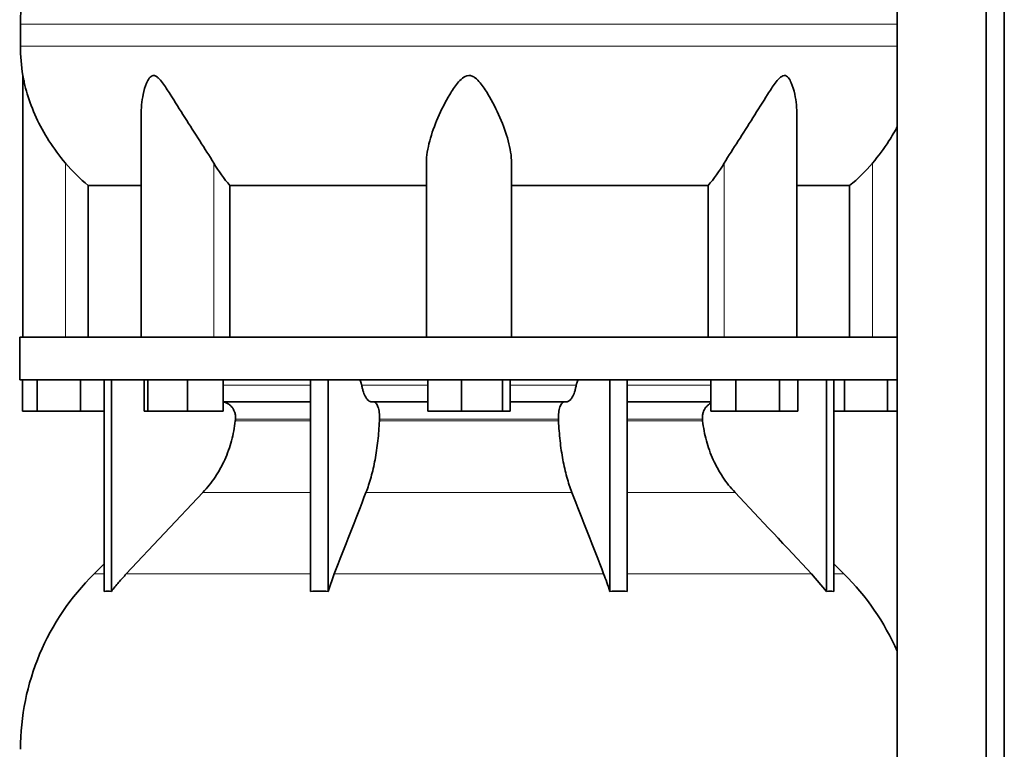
# Model space of a CAD drawing. Header units: millimetres. Extents: x 447 to 1322, y -2015 to 1714.
# Tile 25 of 31: x 946 to 1258, y 297 to 528. Entities that reach past the tile are written whole.
import ezdxf

# ---------------------------------------------------------------- set-up
doc = ezdxf.new("R2010")
doc.units = ezdxf.units.MM
doc.layers.add('MID_454-4', color=7, linetype='Continuous')
doc.layers.add('VSI454_DIFFUSORE', color=7, linetype='Continuous')

# ---------------------------------------------------------------- blocks, each defined once
blk = doc.blocks.new('SE3')
at = {"layer": 'MID_454-4', "color": 7, "linetype": 'Continuous', "lineweight": 35}
for p, q in [((1224.07, 920.53), (1224.07, -31.47)), ((1252.21, -31.47), (1252.21, 920.53)), ((1258, -31.47), (1258, 920.53)), ((1224, 517.4), (1224, 427.53)), ((1224, 414.03), (1224, 299.59))]:
    blk.add_line(p, q, dxfattribs=at)
at = {"layer": 'VSI454_DIFFUSORE', "color": 4, "linetype": 'Continuous', "lineweight": 9}
for p, q in [((945.95, 526.82), (1224.05, 526.82)), ((1224.05, 519.78), (945.95, 519.78)), ((960.21, 427.53), (960.21, 482.74)), ((1007.24, 427.53), (1007.24, 482.74)), ((1169.17, 427.53), (1169.17, 482.74)), ((1216.21, 427.53), (1216.21, 482.74)), ((1010.25, 412.25), (1037.98, 412.25)), ((1054.19, 412.25), (1075.19, 412.25)), ((1101.23, 412.25), (1122.22, 412.25)), ((1138.43, 412.25), (1164.91, 412.25)), ((1014.09, 400.97), (1037.98, 400.97)), ((1037.98, 401.53), (1014.15, 401.53)), ((1059.8, 400.97), (1116.61, 400.97)), ((1116.59, 401.53), (1059.83, 401.53)), ((1162.26, 401.53), (1138.43, 401.53)), ((1138.43, 400.97), (1162.32, 400.97)), ((1003.81, 378.27), (1037.98, 378.27)), ((1055.54, 378.27), (1120.87, 378.27)), ((1138.43, 378.27), (1172.6, 378.27)), ((972.5, 352.44), (969.28, 352.44)), ((979.51, 352.44), (1037.98, 352.44)), ((1045.48, 352.44), (1130.93, 352.44)), ((1138.43, 352.44), (1196.9, 352.44)), ((1203.92, 352.44), (1207.14, 352.44))]:
    blk.add_line(p, q, dxfattribs=at)
at = {"layer": 'VSI454_DIFFUSORE', "color": 7, "linetype": 'Continuous', "lineweight": 35}
for p, q in [((945.95, 526.82), (945.95, 519.78)), ((1224.01, 526.82), (1224.01, 519.78)), ((946.71, 510.51), (946.71, 427.53)), ((984.2, 497.8), (984.2, 427.53)), ((1192.22, 427.53), (1192.22, 497.82)), ((1074.71, 427.53), (1074.71, 482.74)), ((1101.71, 427.53), (1101.71, 482.74)), ((967.46, 475.59), (984.2, 475.59)), ((967.46, 427.53), (967.46, 475.59)), ((1012.37, 475.59), (1074.71, 475.59)), ((1012.37, 427.53), (1012.37, 475.59)), ((1101.71, 475.59), (1164.04, 475.59)), ((1164.04, 475.59), (1164.04, 427.53)), ((1192.22, 475.59), (1208.95, 475.59)), ((1208.95, 475.59), (1208.95, 427.53)), ((1224.06, 427.53), (945.71, 427.53)), ((945.71, 427.53), (945.71, 414.03)), ((1224.06, 427.53), (1224.06, 414.03)), ((1224.06, 414.03), (945.71, 414.03)), ((946.56, 404.03), (946.56, 414.03)), ((951.3, 404.03), (951.3, 414.03)), ((964.95, 404.03), (964.95, 414.03)), ((972.5, 346.91), (972.5, 414.03)), ((974.79, 346.91), (974.79, 414.03)), ((985.14, 404.03), (985.14, 414.03)), ((986.35, 404.03), (986.35, 414.03)), ((998.9, 404.03), (998.9, 414.03)), ((1010.25, 404.03), (1010.25, 414.03)), ((1037.98, 346.91), (1037.98, 414.03)), ((1043.53, 346.91), (1043.53, 414.03)), ((1075.19, 404.03), (1075.19, 414.03)), ((1085.8, 404.03), (1085.8, 414.03)), ((1098.82, 404.03), (1098.82, 414.03)), ((1101.23, 404.03), (1101.23, 414.03)), ((1132.89, 346.91), (1132.89, 414.03)), ((1138.43, 346.91), (1138.43, 414.03)), ((1164.91, 404.03), (1164.91, 414.03)), ((1172.86, 404.03), (1172.86, 414.03)), ((1186.66, 404.03), (1186.66, 414.03)), ((1192.52, 404.03), (1192.52, 414.03)), ((1201.62, 346.91), (1201.62, 414.03)), ((1203.92, 346.91), (1203.92, 414.03)), ((1207.3, 404.03), (1207.3, 414.03)), ((1220.95, 404.03), (1220.95, 414.03)), ((1037.98, 407.03), (1010.25, 407.03)), ((1075.19, 407.03), (1057.32, 407.03)), ((1119.09, 407.03), (1101.23, 407.03)), ((1164.91, 407.03), (1138.43, 407.03)), ((951.3, 404.03), (946.56, 404.03)), ((964.95, 404.03), (951.3, 404.03)), ((972.5, 404.03), (964.95, 404.03)), ((986.35, 404.03), (985.14, 404.03)), ((998.9, 404.03), (986.35, 404.03)), ((1010.25, 404.03), (998.9, 404.03)), ((1085.8, 404.03), (1075.19, 404.03)), ((1098.82, 404.03), (1085.8, 404.03)), ((1101.23, 404.03), (1098.82, 404.03)), ((1172.86, 404.03), (1164.91, 404.03)), ((1186.66, 404.03), (1172.86, 404.03)), ((1192.52, 404.03), (1186.66, 404.03)), ((1207.3, 404.03), (1203.92, 404.03)), ((1220.95, 404.03), (1207.3, 404.03)), ((1224, 404.03), (1220.95, 404.03)), ((1003.81, 378.27), (979.51, 352.44)), ((972.5, 355.6), (969.28, 352.44)), ((1207.14, 352.44), (1203.92, 355.6)), ((1043.53, 346.91), (1045.48, 352.44)), ((1196.9, 352.44), (1201.62, 346.91))]:
    blk.add_line(p, q, dxfattribs=at)
for centre, radius, start, end in [((1023.94, 526.82), 77.98, 134.5, 180), ((1003.37, 519.78), 57.42, 180, 189.2923), ((1023.94, 296.82), 77.98, 134.5, 180), ((1152.48, 296.82), 77.98, 23.4816, 45.5)]:
    blk.add_arc(centre, radius, start, end, dxfattribs=at)
for points, knots in [([(960.21, 482.74), (958.27, 485.02), (956.54, 487.37), (953.43, 492.23), (952.06, 494.73), (949.78, 499.69), (948.85, 502.19), (947.74, 505.9), (947.42, 507.12), (947.04, 508.8), (946.93, 509.34), (946.8, 510), (946.76, 510.19), (946.72, 510.44), (946.71, 510.51), (946.71, 510.51)], [0, 0, 0, 0, 0.125, 0.125, 0.25, 0.25, 0.375, 0.375, 0.4375, 0.4375, 0.46875, 0.46875, 0.484375, 0.484375, 0.4979292, 0.4979292, 0.4979292, 0.4979292]), ([(1007.24, 482.74), (1005.88, 485.01), (1004.37, 487.36), (1001.25, 492.21), (999.65, 494.71), (996.51, 499.66), (994.97, 502.16), (992.61, 505.86), (991.82, 507.08), (990.56, 508.76), (990.12, 509.3), (989.4, 509.97), (989.15, 510.16), (988.62, 510.44), (988.35, 510.52), (987.57, 510.48), (987.12, 510.1), (986.44, 509.18), (986.17, 508.64), (985.46, 506.94), (985.13, 505.74), (984.41, 502.32), (984.2, 500.05), (984.2, 497.8)], [0, 0, 0, 0, 0.125, 0.125, 0.25, 0.25, 0.375, 0.375, 0.4375, 0.4375, 0.46875, 0.46875, 0.484375, 0.484375, 0.5, 0.5, 0.53125, 0.53125, 0.5625, 0.5625, 0.625, 0.625, 0.7380464, 0.7380464, 0.7380464, 0.7380464]), ([(1101.71, 482.74), (1101.71, 485.01), (1101.31, 487.36), (1100.01, 492.21), (1099.1, 494.71), (1096.94, 499.66), (1095.7, 502.16), (1093.47, 505.86), (1092.67, 507.08), (1091.27, 508.76), (1090.77, 509.3), (1089.87, 509.97), (1089.56, 510.16), (1088.86, 510.44), (1088.49, 510.52), (1087.37, 510.48), (1086.68, 510.1), (1085.53, 509.18), (1085.03, 508.64), (1083.64, 506.94), (1082.86, 505.74), (1080.68, 502.09), (1079.42, 499.56), (1077.28, 494.62), (1076.4, 492.18), (1075.11, 487.38), (1074.71, 485), (1074.71, 482.74)], [0, 0, 0, 0, 0.125, 0.125, 0.25, 0.25, 0.375, 0.375, 0.4375, 0.4375, 0.46875, 0.46875, 0.484375, 0.484375, 0.5, 0.5, 0.53125, 0.53125, 0.5625, 0.5625, 0.625, 0.625, 0.75, 0.75, 0.875, 0.875, 1, 1, 1, 1]), ([(1192.22, 497.81), (1192.22, 500.08), (1192, 502.37), (1191.25, 505.86), (1190.91, 507.08), (1190.19, 508.76), (1189.91, 509.3), (1189.37, 509.97), (1189.17, 510.16), (1188.72, 510.44), (1188.46, 510.52), (1187.67, 510.48), (1187.13, 510.1), (1186.19, 509.18), (1185.76, 508.64), (1184.5, 506.94), (1183.72, 505.74), (1181.4, 502.09), (1179.84, 499.56), (1176.71, 494.62), (1175.14, 492.18), (1172.06, 487.38), (1170.53, 485), (1169.17, 482.74)], [0.2605527, 0.2605527, 0.2605527, 0.2605527, 0.375, 0.375, 0.4375, 0.4375, 0.46875, 0.46875, 0.484375, 0.484375, 0.5, 0.5, 0.53125, 0.53125, 0.5625, 0.5625, 0.625, 0.625, 0.75, 0.75, 0.875, 0.875, 1, 1, 1, 1]), ([(1224.07, 494.34), (1223.26, 492.79), (1222.37, 491.26), (1219.87, 487.36), (1218.12, 484.99), (1216.21, 482.74)], [0.7963982, 0.7963982, 0.7963982, 0.7963982, 0.875, 0.875, 1, 1, 1, 1]), ([(1053.13, 414.03), (1053.19, 414.03), (1053.24, 414.02), (1053.35, 413.98), (1053.41, 413.95), (1053.56, 413.83), (1053.67, 413.7), (1053.86, 413.39), (1053.94, 413.2), (1054.05, 412.87), (1054.08, 412.75), (1054.14, 412.51), (1054.17, 412.38), (1054.19, 412.25)], [0, 0, 0, 0, 0.125, 0.125, 0.25, 0.25, 0.5, 0.5, 0.75, 0.75, 0.875, 0.875, 1, 1, 1, 1]), ([(1057.32, 407.03), (1056.99, 407.03), (1056.67, 407.15), (1056.2, 407.51), (1056.04, 407.66), (1055.75, 408.01), (1055.6, 408.22), (1055.19, 408.91), (1054.94, 409.47), (1054.62, 410.44), (1054.52, 410.78), (1054.34, 411.5), (1054.26, 411.87), (1054.19, 412.25)], [0, 0, 0, 0, 0.25, 0.25, 0.375, 0.375, 0.5, 0.5, 0.75, 0.75, 0.875, 0.875, 1, 1, 1, 1]), ([(1119.09, 407.03), (1119.42, 407.03), (1119.74, 407.15), (1120.21, 407.51), (1120.37, 407.66), (1120.67, 408.01), (1120.81, 408.22), (1121.23, 408.91), (1121.47, 409.47), (1121.8, 410.44), (1121.9, 410.78), (1122.07, 411.5), (1122.15, 411.87), (1122.22, 412.25)], [0, 0, 0, 0, 0.25, 0.25, 0.375, 0.375, 0.5, 0.5, 0.75, 0.75, 0.875, 0.875, 1, 1, 1, 1]), ([(1123.28, 414.03), (1123.23, 414.03), (1123.17, 414.02), (1123.06, 413.98), (1123.01, 413.95), (1122.85, 413.83), (1122.75, 413.7), (1122.56, 413.39), (1122.47, 413.2), (1122.36, 412.87), (1122.33, 412.75), (1122.27, 412.51), (1122.24, 412.38), (1122.22, 412.25)], [0, 0, 0, 0, 0.125, 0.125, 0.25, 0.25, 0.5, 0.5, 0.75, 0.75, 0.875, 0.875, 1, 1, 1, 1]), ([(1014.15, 401.53), (1014.18, 401.87), (1014.18, 402.23), (1014.11, 402.92), (1014.04, 403.26), (1013.84, 403.92), (1013.71, 404.24), (1013.38, 404.85), (1013.19, 405.13), (1012.87, 405.51), (1012.76, 405.64), (1012.52, 405.87), (1012.39, 405.98), (1012, 406.29), (1011.72, 406.46), (1011.28, 406.67), (1011.13, 406.73), (1010.82, 406.84), (1010.67, 406.89), (1010.43, 406.94), (1010.35, 406.96), (1010.26, 406.97)], [0, 0, 0, 0, 0.125, 0.125, 0.25, 0.25, 0.375, 0.375, 0.5, 0.5, 0.5625, 0.5625, 0.625, 0.625, 0.75, 0.75, 0.8125, 0.8125, 0.875, 0.875, 0.9073547, 0.9073547, 0.9073547, 0.9073547]), ([(1057.92, 407.03), (1057.99, 407.03), (1058.06, 407.02), (1058.19, 406.98), (1058.25, 406.96), (1058.45, 406.85), (1058.58, 406.74), (1058.82, 406.46), (1058.94, 406.28), (1059.15, 405.87), (1059.25, 405.64), (1059.43, 405.12), (1059.51, 404.84), (1059.65, 404.24), (1059.7, 403.92), (1059.78, 403.26), (1059.81, 402.91), (1059.84, 402.22), (1059.84, 401.88), (1059.83, 401.53)], [0, 0, 0, 0, 0.0625, 0.0625, 0.125, 0.125, 0.25, 0.25, 0.375, 0.375, 0.5, 0.5, 0.625, 0.625, 0.75, 0.75, 0.875, 0.875, 1, 1, 1, 1]), ([(1118.49, 407.03), (1118.42, 407.03), (1118.36, 407.02), (1118.22, 406.98), (1118.16, 406.96), (1117.96, 406.85), (1117.84, 406.74), (1117.59, 406.46), (1117.48, 406.28), (1117.26, 405.87), (1117.16, 405.64), (1116.98, 405.12), (1116.9, 404.84), (1116.77, 404.24), (1116.71, 403.92), (1116.63, 403.26), (1116.6, 402.91), (1116.57, 402.22), (1116.57, 401.88), (1116.59, 401.53)], [0, 0, 0, 0, 0.0625, 0.0625, 0.125, 0.125, 0.25, 0.25, 0.375, 0.375, 0.5, 0.5, 0.625, 0.625, 0.75, 0.75, 0.875, 0.875, 1, 1, 1, 1]), ([(1162.26, 401.53), (1162.23, 401.87), (1162.23, 402.23), (1162.3, 402.92), (1162.37, 403.26), (1162.57, 403.92), (1162.7, 404.24), (1163.03, 404.85), (1163.22, 405.13), (1163.54, 405.51), (1163.66, 405.64), (1163.9, 405.87), (1164.02, 405.98), (1164.39, 406.26), (1164.63, 406.42), (1164.89, 406.55)], [0, 0, 0, 0, 0.125, 0.125, 0.25, 0.25, 0.375, 0.375, 0.5, 0.5, 0.5625, 0.5625, 0.625, 0.625, 0.7365505, 0.7365505, 0.7365505, 0.7365505]), ([(1003.81, 378.27), (1005.24, 379.79), (1006.53, 381.42), (1008.84, 384.89), (1009.86, 386.72), (1011.63, 390.62), (1012.34, 392.62), (1013.46, 396.72), (1013.86, 398.82), (1014.09, 400.97)], [0, 0, 0, 0, 0.25, 0.25, 0.5, 0.5, 0.75, 0.75, 1, 1, 1, 1]), ([(1059.8, 400.97), (1059.71, 398.82), (1059.54, 396.72), (1059.19, 393.64), (1059.06, 392.63), (1058.76, 390.63), (1058.6, 389.64), (1058.05, 386.72), (1057.63, 384.89), (1056.91, 382.29), (1056.66, 381.45), (1056.12, 379.82), (1055.84, 379.03), (1055.54, 378.27)], [0, 0, 0, 0, 0.25, 0.25, 0.375, 0.375, 0.5, 0.5, 0.75, 0.75, 0.875, 0.875, 1, 1, 1, 1]), ([(1116.61, 400.97), (1116.71, 398.82), (1116.87, 396.72), (1117.22, 393.64), (1117.35, 392.63), (1117.65, 390.63), (1117.81, 389.64), (1118.36, 386.72), (1118.78, 384.89), (1119.5, 382.29), (1119.76, 381.45), (1120.29, 379.82), (1120.57, 379.03), (1120.87, 378.27)], [0, 0, 0, 0, 0.25, 0.25, 0.375, 0.375, 0.5, 0.5, 0.75, 0.75, 0.875, 0.875, 1, 1, 1, 1]), ([(1172.6, 378.27), (1171.17, 379.79), (1169.88, 381.42), (1167.57, 384.89), (1166.55, 386.72), (1164.79, 390.62), (1164.07, 392.62), (1162.95, 396.72), (1162.55, 398.82), (1162.32, 400.97)], [0, 0, 0, 0, 0.25, 0.25, 0.5, 0.5, 0.75, 0.75, 1, 1, 1, 1]), ([(979.51, 352.44), (978.69, 351.56), (977.88, 350.66), (976.3, 348.81), (975.54, 347.87), (974.79, 346.91)], [0, 0, 0, 0, 0.5, 0.5, 1, 1, 1, 1]), ([(1132.89, 346.91), (1132.58, 347.87), (1132.26, 348.81), (1131.61, 350.66), (1131.27, 351.56), (1130.93, 352.44)], [0, 0, 0, 0, 0.5, 0.5, 1, 1, 1, 1])]:
    blk.add_open_spline(points, degree=3, knots=knots, dxfattribs=at)
for points in [[(967.46, 475.59), (964.83, 477.76), (962.41, 480.14), (960.21, 482.74)], [(1012.37, 475.59), (1010.51, 477.76), (1008.8, 480.14), (1007.24, 482.74)], [(1169.17, 482.74), (1167.61, 480.14), (1165.9, 477.76), (1164.04, 475.59)], [(1216.21, 482.74), (1214, 480.14), (1211.58, 477.76), (1208.95, 475.59)], [(1014.09, 400.97), (1014.11, 401.16), (1014.13, 401.34), (1014.15, 401.53)], [(1059.83, 401.53), (1059.82, 401.34), (1059.81, 401.16), (1059.8, 400.97)], [(1116.59, 401.53), (1116.59, 401.34), (1116.6, 401.16), (1116.61, 400.97)], [(1162.32, 400.97), (1162.3, 401.16), (1162.28, 401.34), (1162.26, 401.53)], [(1045.48, 352.44), (1048.83, 361.05), (1052.19, 369.66), (1055.54, 378.27)], [(1130.93, 352.44), (1127.58, 361.05), (1124.22, 369.66), (1120.87, 378.27)], [(1172.6, 378.27), (1180.7, 369.66), (1188.8, 361.05), (1196.9, 352.44)], [(974.79, 346.91), (974.03, 346.97), (973.26, 346.97), (972.5, 346.91)], [(1037.98, 346.91), (1039.83, 346.97), (1041.68, 346.97), (1043.53, 346.91)], [(1138.43, 346.91), (1136.59, 346.97), (1134.73, 346.97), (1132.89, 346.91)], [(1201.62, 346.91), (1202.38, 346.97), (1203.15, 346.97), (1203.92, 346.91)]]:
    blk.add_open_spline(points, degree=3, dxfattribs=at)

msp = doc.modelspace()

# ---------------------------------------------------------------- block references
msp.add_blockref('SE3', (0, 0))

doc.saveas('drawing.dxf')
